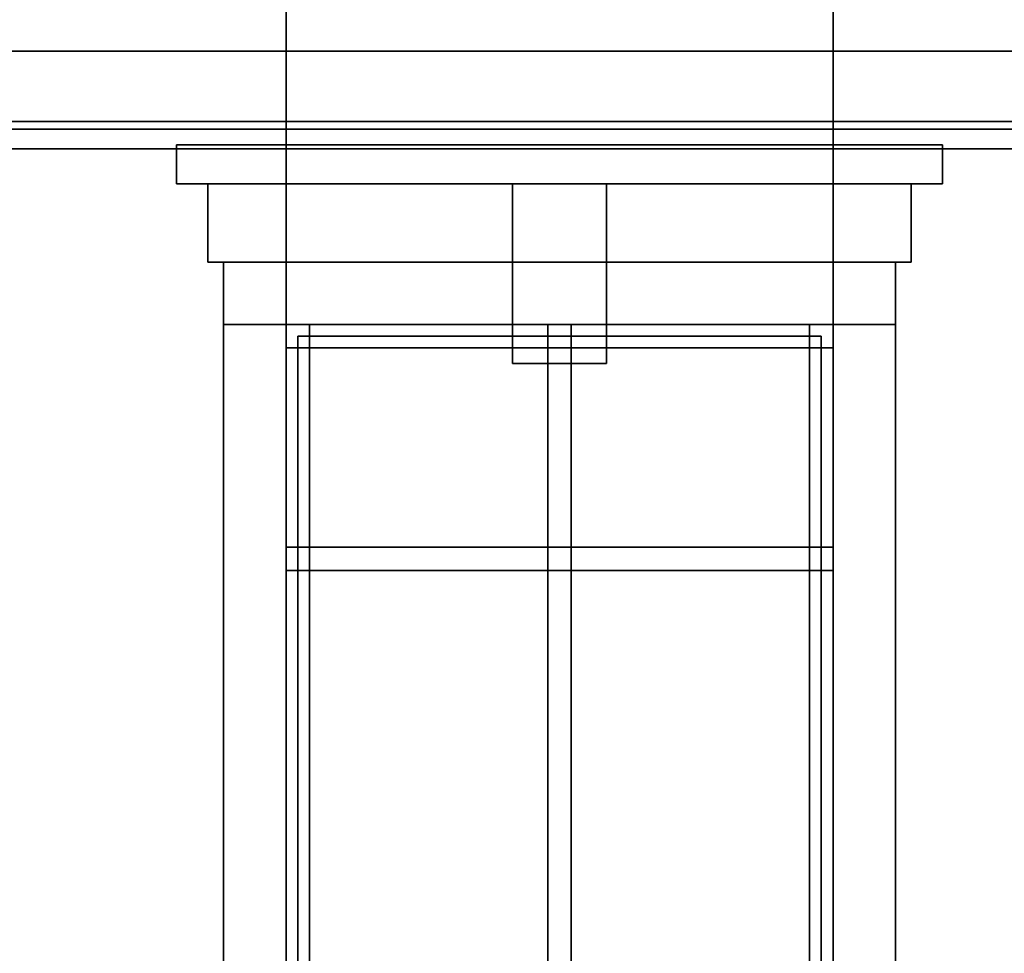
# Model space of a CAD drawing. Header units: metres. Extents: x -34.5 to -0.5, y 0 to 14.7.
# Tile 24 of 74: x -24.7 to -22.2, y 2.4 to 4.8. Entities that reach past the tile are written whole.
import ezdxf

# ---------------------------------------------------------------- set-up
doc = ezdxf.new("R2010")
doc.units = ezdxf.units.M
for name, color, linetype in [('FRAME', 8, 'Continuous'), ('GLASS', 5, 'Continuous'), ('INTERIOR_FLOOR', 8, 'Continuous'), ('PLASTER', 8, 'Continuous'), ('STUCCO', 8, 'Continuous')]:
    doc.layers.add(name, color=color, linetype=linetype)

msp = doc.modelspace()

# ---------------------------------------------------------------- linework, layer by layer
at = {"layer": 'FRAME'}
for points in [[(-22.6333, 3.94), (-24.0333, 3.94), (-24.0333, 4), (-22.6333, 4)], [(-23.9733, 1.5), (-24.0333, 1.5), (-24.0333, 4), (-23.9733, 4)], [(-24.0333, 3.94), (-22.6333, 3.94), (-22.6333, 4), (-24.0333, 4)], [(-24.0333, 1.5), (-23.9733, 1.5), (-23.9733, 4), (-24.0333, 4)], [(-22.6333, 3.94), (-24.0333, 3.94), (-24.0333, 4), (-22.6333, 4)], [(-23.9733, 1.5), (-24.0333, 1.5), (-24.0333, 4), (-23.9733, 4)], [(-24.0333, 3.94), (-22.6333, 3.94), (-22.6333, 4), (-24.0333, 4)], [(-24.0333, 1.5), (-23.9733, 1.5), (-23.9733, 4), (-24.0333, 4)], [(-23.3033, 1.5), (-23.3633, 1.5), (-23.3633, 4), (-23.3033, 4)], [(-23.3633, 1.5), (-23.3033, 1.5), (-23.3033, 4), (-23.3633, 4)], [(-23.3033, 1.5), (-23.3633, 1.5), (-23.3633, 4), (-23.3033, 4)], [(-23.3633, 1.5), (-23.3033, 1.5), (-23.3033, 4), (-23.3633, 4)], [(-22.6333, 1.5), (-22.6933, 1.5), (-22.6933, 4), (-22.6333, 4)], [(-22.6933, 1.5), (-22.6333, 1.5), (-22.6333, 4), (-22.6933, 4)], [(-22.6333, 1.5), (-22.6933, 1.5), (-22.6933, 4), (-22.6333, 4)], [(-22.6933, 1.5), (-22.6333, 1.5), (-22.6333, 4), (-22.6933, 4)], [(-22.6333, 3.37), (-24.0333, 3.37), (-24.0333, 3.43), (-22.6333, 3.43)], [(-24.0333, 3.37), (-22.6333, 3.37), (-22.6333, 3.43), (-24.0333, 3.43)], [(-22.6333, 3.37), (-24.0333, 3.37), (-24.0333, 3.43), (-22.6333, 3.43)], [(-24.0333, 3.37), (-22.6333, 3.37), (-22.6333, 3.43), (-24.0333, 3.43)]]:
    msp.add_lwpolyline(points, close=True, dxfattribs=at)
at = {"layer": 'GLASS'}
for points in [[(-22.6633, 1.53), (-24.0033, 1.53), (-24.0033, 3.97), (-22.6633, 3.97)], [(-24.0033, 1.53), (-22.6633, 1.53), (-22.6633, 3.97), (-24.0033, 3.97)], [(-22.6633, 1.53), (-24.0033, 1.53), (-24.0033, 3.97), (-22.6633, 3.97)], [(-24.0033, 1.53), (-22.6633, 1.53), (-22.6633, 3.97), (-24.0033, 3.97)]]:
    msp.add_lwpolyline(points, close=True, dxfattribs=at)
at = {"layer": 'INTERIOR_FLOOR'}
for points in [[(-6.45, 4.5), (-29.55, 4.5), (-29.55, 4.52), (-6.45, 4.52)], [(-29.55, 4.5), (-6.45, 4.5), (-6.45, 4.52), (-29.55, 4.52)]]:
    msp.add_lwpolyline(points, close=True, dxfattribs=at)
at = {"layer": 'PLASTER'}
for points in [[(-24.0333, 4.5), (-25.3, 4.5), (-25.3, 7.9), (-24.0333, 7.9)], [(-25.3, 4.5), (-24.0333, 4.5), (-24.0333, 7.9), (-25.3, 7.9)], [(-24.0333, 4.5), (-25.3, 4.5), (-25.3, 7.9), (-24.0333, 7.9)], [(-25.3, 4.5), (-24.0333, 4.5), (-24.0333, 7.9), (-25.3, 7.9)], [(-22, 4.5), (-22.6333, 4.5), (-22.6333, 7.9), (-22, 7.9)], [(-22.6333, 4.5), (-22, 4.5), (-22, 7.9), (-22.6333, 7.9)], [(-21.3667, 4.5), (-22.6333, 4.5), (-22.6333, 7.9), (-21.3667, 7.9)], [(-22.6333, 4.5), (-21.3667, 4.5), (-21.3667, 7.9), (-22.6333, 7.9)], [(-22.6333, 4.5), (-24.0333, 4.5), (-24.0333, 5.2), (-22.6333, 5.2)], [(-24.0333, 4.5), (-22.6333, 4.5), (-22.6333, 5.2), (-24.0333, 5.2)], [(-22.6333, 4.5), (-24.0333, 4.5), (-24.0333, 5.2), (-22.6333, 5.2)], [(-24.0333, 4.5), (-22.6333, 4.5), (-22.6333, 5.2), (-24.0333, 5.2)], [(-24.0333, 0.9), (-25.3, 0.9), (-25.3, 4.5), (-24.0333, 4.5)], [(-25.3, 0.9), (-24.0333, 0.9), (-24.0333, 4.5), (-25.3, 4.5)], [(-24.0333, 0.9), (-25.3, 0.9), (-25.3, 4.5), (-24.0333, 4.5)], [(-25.3, 0.9), (-24.0333, 0.9), (-24.0333, 4.5), (-25.3, 4.5)], [(-22.6333, 4), (-24.0333, 4), (-24.0333, 4.5), (-22.6333, 4.5)], [(-24.0333, 4), (-22.6333, 4), (-22.6333, 4.5), (-24.0333, 4.5)], [(-22.6333, 4), (-24.0333, 4), (-24.0333, 4.5), (-22.6333, 4.5)], [(-24.0333, 4), (-22.6333, 4), (-22.6333, 4.5), (-24.0333, 4.5)], [(-22, 0.9), (-22.6333, 0.9), (-22.6333, 4.5), (-22, 4.5)], [(-22.6333, 0.9), (-22, 0.9), (-22, 4.5), (-22.6333, 4.5)], [(-21.3667, 0.9), (-22.6333, 0.9), (-22.6333, 4.5), (-21.3667, 4.5)], [(-22.6333, 0.9), (-21.3667, 0.9), (-21.3667, 4.5), (-22.6333, 4.5)], [(-22.4333, 4.16), (-24.2333, 4.16), (-24.2333, 4.36), (-22.4333, 4.36)], [(-24.2333, 4.16), (-22.4333, 4.16), (-22.4333, 4.36), (-24.2333, 4.36)], [(-22.4333, 4.16), (-24.2333, 4.16), (-24.2333, 4.36), (-22.4333, 4.36)], [(-24.2333, 4.16), (-22.4333, 4.16), (-22.4333, 4.36), (-24.2333, 4.36)]]:
    msp.add_lwpolyline(points, close=True, dxfattribs=at)
at = {"layer": 'STUCCO'}
for points in [[(-5.92, 4.45), (-30.08, 4.45), (-30.08, 4.7), (-5.92, 4.7)], [(-30.08, 4.45), (-5.92, 4.45), (-5.92, 4.7), (-30.08, 4.7)], [(-22.3533, 4.36), (-24.3133, 4.36), (-24.3133, 4.46), (-22.3533, 4.46)], [(-24.3133, 4.36), (-22.3533, 4.36), (-22.3533, 4.46), (-24.3133, 4.46)], [(-22.3533, 4.36), (-24.3133, 4.36), (-24.3133, 4.46), (-22.3533, 4.46)], [(-24.3133, 4.36), (-22.3533, 4.36), (-22.3533, 4.46), (-24.3133, 4.46)], [(-23.2133, 3.9), (-23.4533, 3.9), (-23.4533, 4.36), (-23.2133, 4.36)], [(-23.4533, 3.9), (-23.2133, 3.9), (-23.2133, 4.36), (-23.4533, 4.36)], [(-23.2133, 3.9), (-23.4533, 3.9), (-23.4533, 4.36), (-23.2133, 4.36)], [(-23.4533, 3.9), (-23.2133, 3.9), (-23.2133, 4.36), (-23.4533, 4.36)], [(-22.4733, 4), (-24.1933, 4), (-24.1933, 4.16), (-22.4733, 4.16)], [(-24.1933, 4), (-22.4733, 4), (-22.4733, 4.16), (-24.1933, 4.16)], [(-22.4733, 4), (-24.1933, 4), (-24.1933, 4.16), (-22.4733, 4.16)], [(-24.1933, 4), (-22.4733, 4), (-22.4733, 4.16), (-24.1933, 4.16)], [(-24.0333, 1.5), (-24.1933, 1.5), (-24.1933, 4), (-24.0333, 4)], [(-24.1933, 1.5), (-24.0333, 1.5), (-24.0333, 4), (-24.1933, 4)], [(-24.0333, 1.5), (-24.1933, 1.5), (-24.1933, 4), (-24.0333, 4)], [(-24.1933, 1.5), (-24.0333, 1.5), (-24.0333, 4), (-24.1933, 4)], [(-22.4733, 1.5), (-22.6333, 1.5), (-22.6333, 4), (-22.4733, 4)], [(-22.6333, 1.5), (-22.4733, 1.5), (-22.4733, 4), (-22.6333, 4)], [(-22.4733, 1.5), (-22.6333, 1.5), (-22.6333, 4), (-22.4733, 4)], [(-22.6333, 1.5), (-22.4733, 1.5), (-22.4733, 4), (-22.6333, 4)]]:
    msp.add_lwpolyline(points, close=True, dxfattribs=at)

doc.saveas('drawing.dxf')
